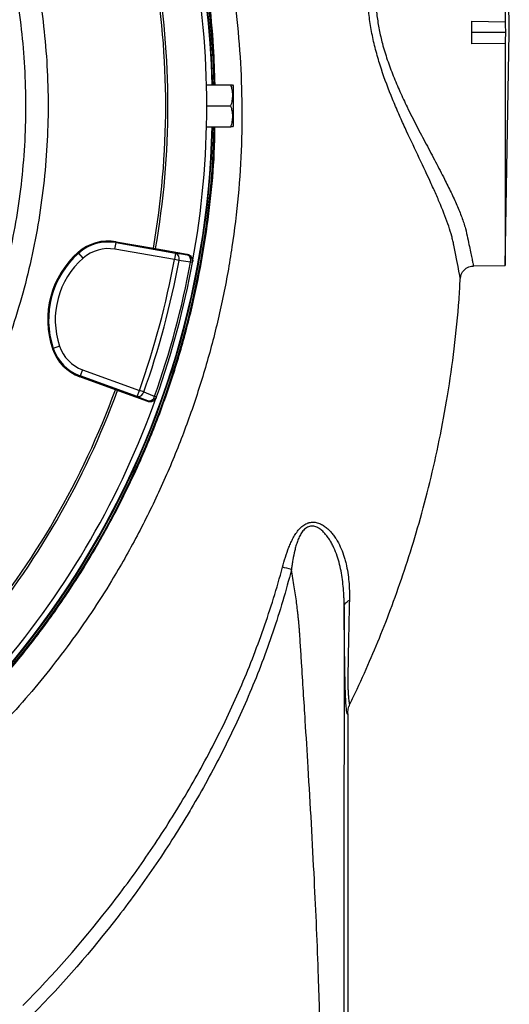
# Model space of a CAD drawing. Header units: millimetres. Extents: x 5255 to 12005, y 4675 to 12925.
# Tile 31 of 38: x 10540 to 11644, y 6649 to 8869. Entities that reach past the tile are written whole.
import ezdxf

# ---------------------------------------------------------------- set-up
doc = ezdxf.new("R2010")
doc.units = ezdxf.units.MM
doc.header["$LTSCALE"] = 5

msp = doc.modelspace()

# ---------------------------------------------------------------- linework, layer by layer
at = {"color": 7, "linetype": 'Continuous', "lineweight": 25}
for p, q in [((11643.7, 8840.2), (11634.5, 9365.2)), ((11634.5, 9365.2), (11634.5, 8864.6)), ((11559.5, 8865.9), (11634.5, 8864.6)), ((11559.5, 8814.5), (11559.5, 8865.9)), ((11635, 8840.2), (11559.5, 8840.2)), ((11634.5, 8315.2), (11643.7, 8840.2)), ((11634.5, 8815.8), (11559.5, 8814.5)), ((11634.5, 8815.8), (11634.5, 8315.2)), ((10961.5, 8722.7), (11016.3, 8722.7)), ((11022, 8720.2), (11020.6, 8722.7)), ((11022, 8630.2), (11022, 8720.2)), ((10962, 8675.2), (11016.3, 8675.2)), ((10961.5, 8627.7), (11016.3, 8627.7)), ((11020.6, 8627.7), (11022, 8630.2)), ((10754.8, 8351.9), (10757.5, 8366.6)), ((10889.1, 8328.2), (10754.8, 8351.9)), ((10757.8, 8368.7), (10757.5, 8366.6)), ((10757.5, 8366.6), (10891.7, 8342.9)), ((10757.8, 8368.7), (10841.6, 8353.9)), ((10841.6, 8353.9), (10917.9, 8340.5)), ((10672.3, 8344.8), (10673.7, 8343.2)), ((10683.6, 8331.9), (10673.7, 8343.2)), ((10891.7, 8342.9), (10889.1, 8328.2)), ((10899.6, 8326.3), (10889.1, 8328.2)), ((10917.7, 8339.3), (10917.9, 8340.5)), ((10929.9, 8321.8), (10925.5, 8322.6)), ((10929.9, 8321.8), (10930.1, 8323)), ((11563, 8313.9), (11634.5, 8315.2)), ((10614.1, 8127.5), (10616.1, 8128.2)), ((10630.3, 8133), (10616.1, 8128.2)), ((10676.2, 8064), (10676.9, 8066)), ((10756.2, 8034.9), (10676.2, 8064)), ((10682, 8080.1), (10676.9, 8066)), ((10805, 8019.3), (10676.9, 8066)), ((10682, 8080.1), (10810.2, 8033.4)), ((10828.9, 8008.4), (10756.2, 8034.9)), ((10805, 8019.3), (10810.2, 8033.4)), ((10820.1, 8029.9), (10810.2, 8033.4)), ((10848.6, 8018.6), (10844.5, 8020)), ((10848.2, 8017.4), (10848.6, 8018.6)), ((10828.9, 8008.4), (10829.3, 8009.5)), ((11279.5, 7303.7), (11279.5, 5800.2))]:
    msp.add_line(p, q, dxfattribs=at)
at = {"color": 8, "linetype": 'Continuous', "lineweight": 25, "flags": 128}
msp.add_lwpolyline([(11533.6, 8285.8), (11533.3, 8287.3), (11532.2, 8292.8), (11530.3, 8302.1), (11528.2, 8312.8), (11525.5, 8326.1), (11522.3, 8342.2), (11518.7, 8360.8), (11518.7, 8360.8), (11518.7, 8360.8)], dxfattribs=at)
at = {"color": 7, "linetype": 'Continuous', "lineweight": 25, "flags": 128}
for points in [[(10891.7, 8342.9), (10905, 8341.1), (10917.7, 8339.3)], [(10925.5, 8322.6), (10904.5, 8325.6), (10899.6, 8326.3)], [(10829.3, 8009.5), (10817.4, 8014.3), (10805, 8019.3)], [(10820.1, 8029.9), (10839.8, 8021.9), (10844.5, 8020)]]:
    msp.add_lwpolyline(points, dxfattribs=at)
at = {"color": 7, "linetype": 'Continuous', "lineweight": 25}
for centre, radius, start, end in [((9004.5, 8675.2), 1975, 1.3781, 85.3935), ((9004.5, 8675.2), 1971.4, 1.3807, 84.4361), ((9004.5, 8675.2), 1970, 1.3816, 84.3878), ((9004.5, 8675.2), 1957.5, 0, 10.3655), ((9004.5, 8675.2), 1865, 350.0805, 9.9195), ((9004.5, 8675.2), 1870, 350.0802, 9.9198), ((9004.5, 8675.2), 1957.5, 349.6345, 0), ((9004.5, 8675.2), 1975, 278.737, 358.6219), ((9004.5, 8675.2), 1971.4, 294.3681, 358.6193), ((9004.5, 8675.2), 1970, 294.4169, 358.6184), ((10740, 8267.6), 102.6, 80, 131.2844), ((10740, 8267.6), 100.5, 80, 131.2844), ((10740, 8267.6), 85.5, 80, 131.2844), ((10806, 8192.5), 202.6, 131.2844, 198.7156), ((10806, 8192.5), 200.5, 131.2844, 198.7156), ((10806, 8192.5), 185.5, 131.2844, 198.7156), ((9004.5, 8675.2), 1916.3, 340.4331, 349.5669), ((9004.5, 8675.2), 1926.9, 340.4331, 349.5669), ((10886.3, 8330.2), 13.8, 343.3665, 66.9057), ((10912.3, 8326.6), 13.8, 343.3838, 66.9104), ((10915.1, 8324.5), 15, 349.6174, 80.017), ((9004.5, 8675.2), 1953.1, 340.4003, 349.5997), ((9004.5, 8675.2), 1957.5, 340.4003, 349.5997), ((10711.3, 8160.4), 102.6, 198.7156, 250), ((10711.3, 8160.4), 100.5, 198.7156, 250), ((10711.3, 8160.4), 85.5, 198.7156, 250), ((9004.5, 8675.2), 1865, 320.0805, 339.9195), ((9004.5, 8675.2), 1870, 320.0802, 339.9198), ((9004.5, 8675.2), 1957.5, 319.6345, 340.3655), ((10806.7, 8033.1), 13.8, 263.0943, 346.6335), ((10831, 8023.2), 13.8, 263.0896, 346.6162), ((10834.5, 8023.6), 15, 249.983, 340.3826)]:
    msp.add_arc(centre, radius, start, end, dxfattribs=at)
at = {"color": 8, "linetype": 'Continuous', "lineweight": 25}
for start, end in [(1.3807, 84.4368), (294.3679, 358.6193)]:
    msp.add_arc((9004.5, 8675.2), 1971.4, start, end, dxfattribs=at)
for points, knots in [([(10056.9, 10392.4), (10056.9, 10392.4), (10083.5, 10376.7), (10136.2, 10343.9), (10212.7, 10290.9), (10287.1, 10233.9), (10359.3, 10173), (10428.9, 10108.3), (10495.2, 10040.8), (10557.8, 9970.5), (10616.9, 9897.9), (10672.9, 9822.1), (10725.7, 9743.3), (10775, 9661.5), (10823.2, 9572.5), (10869.2, 9476), (10911.9, 9371.8), (10949.1, 9264.3), (10980.4, 9153.8), (11005.6, 9040.6), (11024, 8927.1), (11036, 8813.8), (11041.6, 8701.1), (11040.9, 8587), (11033.7, 8472.1), (11019.8, 8356.8), (10999.6, 8243.3), (10973.2, 8132.2), (10941, 8023.6), (10902.4, 7916), (10857.4, 7809.6), (10805.9, 7705.1), (10753.8, 7612.8), (10702.6, 7532.5), (10653.7, 7463), (10601.9, 7395.5), (10546.8, 7329.6), (10488.5, 7265.5), (10426.9, 7203.4), (10362.5, 7143.8), (10289, 7081.4), (10205.8, 7017.5), (10112, 6953.5), (10014, 6894.1), (9911.8, 6839.9), (9805.6, 6791.2), (9698, 6749), (9589.2, 6713.2), (9479.7, 6684), (9384.6, 6663.6), (9325.9, 6654.7), (9304.5, 6651.5)], [0, 0, 0, 0, 0, 0.018711, 0.037432, 0.056144, 0.075247, 0.094361, 0.113465, 0.132276, 0.151097, 0.169908, 0.189089, 0.208282, 0.227463, 0.250072, 0.272698, 0.295307, 0.318584, 0.34188, 0.365157, 0.387817, 0.410494, 0.433153, 0.456474, 0.479814, 0.503136, 0.525858, 0.548598, 0.57132, 0.594707, 0.618113, 0.641499, 0.658496, 0.675493, 0.69262, 0.709747, 0.727264, 0.744781, 0.762427, 0.780074, 0.802847, 0.825638, 0.848411, 0.871846, 0.895301, 0.918736, 0.941474, 0.964229, 0.986967, 1, 1, 1, 1]), ([(10980.6, 8722.7), (10979.8, 8751.1), (10978, 8817), (10967.7, 8919.2), (10951.1, 9028.8), (10928.5, 9136.3), (10899.7, 9243.4), (10864.6, 9349.7), (10823.1, 9454.8), (10778.7, 9550.9), (10732.7, 9638.3), (10686.4, 9717.3), (10636.1, 9794.5), (10581.9, 9869.8), (10523.8, 9943), (10462.8, 10012.9), (10398.9, 10079.4), (10332.6, 10142.4), (10262.9, 10202.7), (10190, 10260), (10114.1, 10314.5), (10061.6, 10347.6), (10035.3, 10364.2)], [0, 0, 0, 0, 0.043065, 0.1001172, 0.1556466, 0.211219, 0.2667485, 0.3238965, 0.3810914, 0.4382395, 0.4845792, 0.5309438, 0.5772836, 0.6245463, 0.6718352, 0.7190979, 0.7654446, 0.8118161, 0.8581627, 0.9054334, 0.9527304, 1, 1, 1, 1]), ([(9354.5, 10235.3), (9367.2, 10232.6), (9412.8, 10223), (9489.7, 10200), (9584.8, 10166.6), (9677.4, 10127), (9764.2, 10083.4), (9845.1, 10036.4), (9920.4, 9986.7), (9993, 9932.8), (10062.4, 9875), (10128.4, 9813.5), (10190.7, 9748.6), (10249, 9680.3), (10303.4, 9608.9), (10353.8, 9534.5), (10400, 9457.4), (10441.9, 9378.1), (10479.1, 9296.6), (10511.5, 9213.3), (10539.3, 9128.2), (10562.3, 9041.6), (10580.5, 8953.8), (10593.8, 8865.3), (10602.1, 8776.1), (10605.2, 8686.5), (10603.2, 8596.5), (10596.1, 8506.7), (10584.1, 8417.4), (10567.1, 8329), (10545.2, 8241.9), (10518.1, 8156.2), (10489.4, 8078.7), (10467.5, 8030.7), (10458.1, 8010)], [0, 0, 0, 0, 0.013704, 0.0491, 0.084532, 0.119929, 0.155221, 0.186838, 0.218555, 0.250322, 0.28209, 0.313807, 0.345425, 0.376868, 0.408409, 0.44, 0.47159, 0.503131, 0.534573, 0.565933, 0.597392, 0.628901, 0.660409, 0.691867, 0.723226, 0.754754, 0.786382, 0.818061, 0.849741, 0.88137, 0.912899, 0.94442, 0.976041, 1, 1, 1, 1]), ([(10412.9, 8031.1), (10421.6, 8050.2), (10442.6, 8096.2), (10470.4, 8171.2), (10496.8, 8254.7), (10518, 8338.8), (10534.4, 8423.1), (10546.2, 8509), (10553.2, 8596.3), (10555.2, 8684.7), (10552.2, 8772.1), (10544.3, 8858.2), (10531.8, 8942.8), (10514.5, 9027.3), (10492.2, 9111.5), (10465, 9195.1), (10433.3, 9276.4), (10397.4, 9355.1), (10357.6, 9431), (10313.3, 9505.3), (10264.4, 9577.7), (10211, 9647.8), (10154.1, 9714.4), (10094.1, 9777.1), (10031.2, 9836), (9964.4, 9891.8), (9894, 9944.3), (9820, 9993.2), (9746, 10036.2), (9672.7, 10073.7), (9600.4, 10106), (9526, 10135), (9449.4, 10160), (9392, 10176.5), (9360, 10183.3), (9354.5, 10184.4)], [0, 0, 0, 0, 0.022967, 0.055176, 0.087358, 0.11863, 0.149926, 0.181198, 0.213387, 0.245603, 0.277792, 0.308906, 0.340043, 0.371156, 0.403169, 0.435207, 0.46722, 0.498423, 0.52965, 0.560853, 0.592953, 0.625079, 0.657179, 0.688552, 0.719949, 0.751322, 0.783606, 0.815916, 0.848199, 0.877042, 0.905903, 0.934745, 0.964293, 0.993862, 1, 1, 1, 1]), ([(11377.7, 9369.7), (11377.8, 9369.1), (11377.9, 9367.8), (11379.3, 9358.6), (11381.1, 9346.1), (11383.2, 9331.3), (11385.9, 9313.1), (11389, 9292.1), (11389.1, 9268.6), (11387.1, 9243.2), (11383.3, 9215), (11378.1, 9185.6), (11372.1, 9155.4), (11365.9, 9124.8), (11359.4, 9092.6), (11353.5, 9061), (11348.7, 9030.4), (11345, 9001.1), (11342.4, 8970.9), (11341.4, 8940.1), (11342.3, 8909.2), (11345.1, 8878), (11350.2, 8846.6), (11358, 8813.2), (11368.5, 8778.4), (11382, 8742.3), (11397.1, 8706.9), (11414.8, 8669.2), (11434.8, 8629.6), (11456.6, 8588.3), (11477.8, 8548.3), (11496.7, 8512), (11512.7, 8479.6), (11525.9, 8450.8), (11537, 8423.5), (11545.3, 8398.6), (11549.8, 8376.5), (11553.8, 8357.5), (11557.1, 8341.6), (11559.8, 8329.2), (11561.6, 8320.4), (11562.8, 8315), (11562.9, 8314.3), (11563, 8314)], [0, 0, 0, 0, 0.034279, 0.068994, 0.094271, 0.11972, 0.145706, 0.171874, 0.195734, 0.219799, 0.244458, 0.269302, 0.291255, 0.313317, 0.335703, 0.3582, 0.37646, 0.394794, 0.413387, 0.432091, 0.45031, 0.468669, 0.487473, 0.50643, 0.529023, 0.551801, 0.575035, 0.598388, 0.627991, 0.657778, 0.688153, 0.718755, 0.743858, 0.769138, 0.795067, 0.821269, 0.846491, 0.871904, 0.897877, 0.924039, 0.949258, 0.974653, 1, 1, 1, 1]), ([(9811.2, 6871), (9832.6, 6880.5), (9887.3, 6904.8), (9973.3, 6950.8), (10069.3, 7008), (10162.6, 7071.5), (10251.3, 7139.5), (10335.2, 7211.7), (10414.2, 7287.6), (10489.7, 7368.6), (10561.1, 7454.6), (10628.2, 7545.3), (10689.4, 7638.8), (10744.7, 7734.8), (10794.2, 7832.6), (10838.5, 7934), (10877.5, 8038.8), (10910.8, 8146.6), (10937.6, 8255.2), (10958.1, 8364), (10972.1, 8472.8), (10979.6, 8560.8), (10980.2, 8612.5), (10980.4, 8627.7)], [0, 0, 0, 0, 0.031479, 0.080678, 0.131309, 0.18198, 0.232611, 0.281814, 0.331054, 0.380257, 0.430889, 0.481562, 0.532194, 0.581405, 0.630653, 0.679863, 0.730504, 0.781185, 0.831825, 0.881058, 0.930329, 0.979561, 1, 1, 1, 1])]:
    msp.add_open_spline(points, degree=3, knots=knots, dxfattribs=at)
at = {"color": 7, "linetype": 'Continuous', "lineweight": 25}
for points, knots in [([(11518.7, 8360.8), (11518.1, 8364.1), (11517.4, 8367.4), (11515.8, 8374.3), (11514.9, 8377.8), (11512, 8388.5), (11509.7, 8395.9), (11502, 8418.8), (11495.8, 8435), (11485, 8460.8), (11481.2, 8469.6), (11475.2, 8483.2), (11473.1, 8487.7), (11468.9, 8497), (11466.8, 8501.7), (11456, 8525.2), (11446.8, 8544.5), (11428.1, 8584.1), (11418.4, 8604.5), (11404, 8636), (11399.2, 8646.6), (11392.1, 8662.8), (11389.8, 8668.3), (11385.1, 8679.2), (11382.8, 8684.7), (11371.5, 8712.3), (11362.9, 8734.8), (11351.6, 8769.4), (11348.1, 8781.1), (11341.6, 8804.8), (11338.6, 8816.9), (11333.5, 8841), (11331.4, 8853.1), (11327.9, 8877.2), (11326.5, 8889.4), (11324.6, 8913.7), (11324.1, 8925.8), (11323.8, 8944.1), (11323.8, 8950.2), (11323.9, 8962.3), (11324.1, 8968.3), (11325.3, 8998.1), (11327.4, 9021.5), (11330.9, 9050), (11331.6, 9055.7), (11333.1, 9067), (11333.9, 9072.6), (11336.3, 9089.3), (11338, 9100.2), (11343.2, 9132.2), (11346.7, 9152.7), (11350.6, 9177.4), (11351.4, 9182.2), (11352.9, 9191.9), (11353.6, 9196.7), (11355.7, 9210.8), (11356.9, 9219.9), (11360.1, 9246.3), (11361.5, 9262.8), (11362.2, 9285.6), (11362.1, 9292.9), (11361.6, 9303.4), (11361.4, 9306.8), (11360.8, 9313.4), (11360.4, 9316.6), (11359.9, 9319.7)], [0, 0, 0, 0, 0.015625, 0.015625, 0.03125, 0.03125, 0.0625, 0.0625, 0.125, 0.125, 0.15625, 0.15625, 0.171875, 0.171875, 0.1875, 0.1875, 0.25, 0.25, 0.3125, 0.3125, 0.34375, 0.34375, 0.359375, 0.359375, 0.375, 0.375, 0.4375, 0.4375, 0.46875, 0.46875, 0.5, 0.5, 0.53125, 0.53125, 0.5625, 0.5625, 0.59375, 0.59375, 0.609375, 0.609375, 0.625, 0.625, 0.6875, 0.6875, 0.703125, 0.703125, 0.71875, 0.71875, 0.75, 0.75, 0.8125, 0.8125, 0.828125, 0.828125, 0.84375, 0.84375, 0.875, 0.875, 0.9375, 0.9375, 0.96875, 0.96875, 0.984375, 0.984375, 1, 1, 1, 1]), ([(11016.3, 8675.2), (11017.6, 8679.1), (11018.7, 8683), (11020.2, 8690.9), (11020.6, 8694.9), (11020.6, 8700.9), (11020.5, 8702.9), (11020.1, 8707), (11019.8, 8709), (11018.7, 8714.9), (11017.6, 8718.8), (11016.3, 8722.7)], [0, 0, 0, 0, 0.25, 0.25, 0.5, 0.5, 0.625, 0.625, 0.75, 0.75, 1, 1, 1, 1]), ([(11016.3, 8722.7), (11016.9, 8722.7), (11018.7, 8722.7), (11020.5, 8722.7), (11020.3, 8722.7), (11020.3, 8722.7)], [0, 0, 0, 0, 0.235758, 0.73738, 1, 1, 1, 1]), ([(11016.3, 8627.7), (11017.6, 8631.6), (11018.7, 8635.5), (11020.2, 8643.4), (11020.6, 8647.4), (11020.6, 8653.4), (11020.5, 8655.4), (11020.1, 8659.5), (11019.8, 8661.5), (11018.7, 8667.4), (11017.6, 8671.3), (11016.3, 8675.2)], [0, 0, 0, 0, 0.25, 0.25, 0.5, 0.5, 0.625, 0.625, 0.75, 0.75, 1, 1, 1, 1]), ([(11020.3, 8627.7), (11020.3, 8627.7), (11020.5, 8627.7), (11018.7, 8627.7), (11016.9, 8627.7), (11016.3, 8627.7)], [0, 0, 0, 0, 0.249762, 0.76424, 1, 1, 1, 1]), ([(10917.9, 8340.5), (10918.9, 8340.3), (10919.9, 8340), (10921.7, 8339.3), (10922.6, 8338.9), (10924.2, 8337.8), (10925, 8337.2), (10926.4, 8335.8), (10927.1, 8335.1), (10928.2, 8333.5), (10928.7, 8332.6), (10929.5, 8330.8), (10929.8, 8329.8), (10930.2, 8327.9), (10930.3, 8326.9), (10930.3, 8325), (10930.3, 8324), (10930.1, 8323)], [0, 0, 0, 0, 0.125, 0.125, 0.25, 0.25, 0.375, 0.375, 0.5, 0.5, 0.625, 0.625, 0.75, 0.75, 0.875, 0.875, 1, 1, 1, 1]), ([(11533.6, 8285.8), (11533.8, 8287.2), (11534, 8290.3), (11535.6, 8295.2), (11538.2, 8300.4), (11542, 8305.1), (11546.7, 8309.1), (11552.4, 8312), (11558, 8313.7), (11561.6, 8313.8), (11563, 8313.8)], [0, 0, 0, 0, 0.093649, 0.208002, 0.347374, 0.475276, 0.614495, 0.758343, 0.90412, 1, 1, 1, 1]), ([(11284.2, 7325.6), (11288.4, 7334), (11304.1, 7366), (11328.8, 7421.6), (11358.9, 7493.7), (11387.4, 7568.8), (11415, 7649.4), (11441.2, 7735.4), (11465.3, 7826.4), (11486.9, 7922.2), (11505.5, 8022.9), (11520.4, 8128.9), (11529.5, 8217.2), (11532.4, 8270.1), (11533.2, 8285.9)], [0, 0, 0, 0, 0.028279, 0.107009, 0.182649, 0.263093, 0.348333, 0.438367, 0.5332, 0.631021, 0.7335, 0.840666, 0.952555, 1, 1, 1, 1]), ([(11533.6, 8285.9), (11533.6, 8285.8), (11533.6, 8285.6), (11533.6, 8285.7), (11533.6, 8285.8)], [0, 0, 0, 0, 0.623354, 1, 1, 1, 1]), ([(10848.2, 8017.4), (10847.9, 8016.5), (10847.5, 8015.6), (10846.4, 8013.9), (10845.9, 8013.1), (10844.5, 8011.7), (10843.8, 8011), (10842.2, 8009.8), (10841.4, 8009.3), (10839.6, 8008.5), (10838.7, 8008.2), (10836.7, 8007.7), (10835.8, 8007.5), (10833.8, 8007.4), (10832.8, 8007.5), (10830.8, 8007.8), (10829.9, 8008), (10828.9, 8008.4)], [0, 0, 0, 0, 0.125, 0.125, 0.25, 0.25, 0.375, 0.375, 0.5, 0.5, 0.625, 0.625, 0.75, 0.75, 0.875, 0.875, 1, 1, 1, 1]), ([(11132.6, 7634.6), (11134.6, 7642.2), (11136.8, 7649.8), (11141.5, 7664.8), (11144.1, 7672.2), (11148.4, 7683.2), (11150, 7686.8), (11153.3, 7693.9), (11155, 7697.4), (11158.7, 7704.3), (11160.7, 7707.6), (11164, 7712.5), (11165.1, 7714.1), (11167.5, 7717.2), (11168.7, 7718.7), (11172.6, 7723), (11175.3, 7725.6), (11181.4, 7730.3), (11184.6, 7732.1), (11188.8, 7733.9), (11189.6, 7734.2), (11191.3, 7734.7), (11192.2, 7735), (11194.8, 7735.6), (11196.6, 7735.9), (11200, 7736.2), (11201.8, 7736.2), (11205.2, 7736), (11206.9, 7735.8), (11212, 7734.8), (11215.1, 7733.7), (11219.7, 7731.6), (11221.2, 7730.9), (11224.1, 7729.2), (11225.5, 7728.3), (11229.6, 7725.5), (11232.2, 7723.5), (11237, 7719.1), (11239.3, 7716.8), (11243.7, 7711.9), (11245.8, 7709.3), (11249.8, 7704), (11251.7, 7701.2), (11257, 7692.8), (11260.1, 7686.9), (11265.7, 7674.8), (11268.1, 7668.5), (11271.4, 7658.9), (11272.4, 7655.7), (11274.2, 7649.2), (11275, 7645.9), (11278.9, 7629.4), (11281, 7615.9), (11283.3, 7588.3), (11283.7, 7574.3), (11283.3, 7560.1)], [0, 0, 0, 0, 0.0625, 0.0625, 0.125, 0.125, 0.15625, 0.15625, 0.1875, 0.1875, 0.21875, 0.21875, 0.234375, 0.234375, 0.25, 0.25, 0.28125, 0.28125, 0.3125, 0.3125, 0.320312, 0.320312, 0.328125, 0.328125, 0.34375, 0.34375, 0.359375, 0.359375, 0.375, 0.375, 0.40625, 0.40625, 0.421875, 0.421875, 0.4375, 0.4375, 0.46875, 0.46875, 0.5, 0.5, 0.53125, 0.53125, 0.5625, 0.5625, 0.625, 0.625, 0.6875, 0.6875, 0.71875, 0.71875, 0.75, 0.75, 0.875, 0.875, 1, 1, 1, 1]), ([(11271.6, 7545.9), (11271.6, 7546.8), (11271.6, 7547.6), (11271.5, 7549.3), (11271.5, 7551.9), (11271.4, 7557.9), (11271.3, 7563), (11270.8, 7573.2), (11270.4, 7580), (11268.8, 7600.1), (11267, 7613.4), (11263.2, 7632.9), (11261.7, 7639.3), (11258.2, 7652.1), (11256.3, 7658.4), (11251.8, 7670.7), (11249.3, 7676.6), (11245.1, 7685.4), (11243.6, 7688.2), (11240.4, 7693.9), (11238.7, 7696.6), (11235.2, 7701.9), (11233.3, 7704.5), (11229.4, 7709.4), (11227.3, 7711.8), (11222.8, 7716.3), (11220.4, 7718.4), (11215.3, 7722.1), (11212.6, 7723.7), (11208.3, 7725.6), (11206.8, 7726.1), (11203.7, 7726.9), (11202.1, 7727.2), (11199, 7727.4), (11197.3, 7727.3), (11194.1, 7726.8), (11192.5, 7726.4), (11189.4, 7725.2), (11187.9, 7724.4), (11185.1, 7722.5), (11183.7, 7721.4), (11179.8, 7717.8), (11177.6, 7715.1), (11173.7, 7709.2), (11172, 7706), (11168.9, 7699.6), (11167.5, 7696.2), (11165.1, 7689.5), (11164, 7686.1), (11162, 7679.2), (11161, 7675.7), (11158.5, 7665.2), (11157.1, 7658.1), (11155.3, 7647.4), (11154.7, 7643.9), (11153.9, 7638.5), (11153.6, 7636.8), (11153.3, 7634.1), (11153.1, 7633.2), (11152.9, 7631.4), (11152.8, 7630.5), (11152.7, 7629.6)], [0, 0, 0, 0, 0.007812, 0.007812, 0.015625, 0.03125, 0.0625, 0.0625, 0.125, 0.125, 0.25, 0.25, 0.3125, 0.3125, 0.375, 0.375, 0.4375, 0.4375, 0.46875, 0.46875, 0.5, 0.5, 0.53125, 0.53125, 0.5625, 0.5625, 0.59375, 0.59375, 0.625, 0.625, 0.640625, 0.640625, 0.65625, 0.65625, 0.671875, 0.671875, 0.6875, 0.6875, 0.703125, 0.703125, 0.71875, 0.71875, 0.75, 0.75, 0.78125, 0.78125, 0.8125, 0.8125, 0.84375, 0.84375, 0.875, 0.875, 0.9375, 0.9375, 0.96875, 0.96875, 0.984375, 0.984375, 0.992188, 0.992188, 1, 1, 1, 1]), ([(10547.5, 6646.5), (10616, 6715.4), (10679.9, 6787.9), (10769, 6901.9), (10797.6, 6940.8), (10838.7, 7000.6), (10852.1, 7020.7), (10878.3, 7061.5), (10891.2, 7082.1), (10916.2, 7123.7), (10928.4, 7144.7), (10952.1, 7187.1), (10963.6, 7208.4), (10997.2, 7273), (11017.9, 7316.7), (11056.3, 7405.3), (11073.9, 7450.2), (11105.7, 7541.4), (11120, 7587.6), (11132.6, 7634.6)], [0, 0, 0, 0, 0.25, 0.25, 0.375, 0.375, 0.4375, 0.4375, 0.5, 0.5, 0.5625, 0.5625, 0.625, 0.625, 0.75, 0.75, 0.875, 0.875, 1, 1, 1, 1]), ([(11152.7, 7629.6), (11140.5, 7581.8), (11126.6, 7534.8), (11095.3, 7442.2), (11078, 7396.7), (11049.6, 7329.3), (11039.8, 7307), (11019.2, 7262.8), (11008.6, 7240.9), (10975.4, 7175.6), (10951.8, 7132.7), (10920.6, 7079.8), (10914.3, 7069.3), (10901.5, 7048.3), (10895, 7037.8), (10875.3, 7006.7), (10861.8, 6986.2), (10820.6, 6925.4), (10792, 6885.8), (10702.5, 6769.6), (10638.1, 6695.8), (10569.1, 6625.7)], [0, 0, 0, 0, 0.125, 0.125, 0.25, 0.25, 0.3125, 0.3125, 0.375, 0.375, 0.5, 0.5, 0.53125, 0.53125, 0.5625, 0.5625, 0.625, 0.625, 0.75, 0.75, 1, 1, 1, 1]), ([(11220.8, 5800.2), (11220.8, 5872.7), (11220.8, 6018.7), (11220.8, 6190.4), (11220.8, 6303.2), (11220.7, 6362.8), (11220.5, 6415.9), (11219.7, 6480.8), (11218.4, 6551.7), (11216.4, 6630.4), (11212.4, 6756.7), (11204.3, 6941.3), (11193.5, 7134), (11183.4, 7297.2), (11178, 7382.5), (11174.3, 7439.3), (11173.1, 7459), (11172.1, 7475), (11171.2, 7487.3), (11170.6, 7495.9), (11169.9, 7504.4), (11169.1, 7512.8), (11168.3, 7521.2), (11167.4, 7529.5), (11166.2, 7540.6), (11164.4, 7554.8), (11162, 7572.3), (11159.2, 7590.7), (11156.1, 7609.9), (11153.8, 7622.9), (11152.7, 7629.6)], [0, 0, 0, 0, 0.118791, 0.239073, 0.28114, 0.303563, 0.336644, 0.368056, 0.409791, 0.452798, 0.497079, 0.616722, 0.755358, 0.813014, 0.884591, 0.895362, 0.906132, 0.916903, 0.921633, 0.926327, 0.930987, 0.935612, 0.940203, 0.944759, 0.949281, 0.958491, 0.968166, 0.978308, 0.988919, 1, 1, 1, 1]), ([(11271.6, 7545.9), (11271.7, 7548.5), (11272.7, 7551), (11276.7, 7555.9), (11279.7, 7558.1), (11283.3, 7560.1)], [0, 0, 0, 0, 0.5, 0.5, 1, 1, 1, 1]), ([(11283.3, 7560.1), (11282.8, 7539), (11282.4, 7518.6), (11281.7, 7489.2), (11281.5, 7479.6), (11281.1, 7460.9), (11281, 7451.8), (11280.7, 7438.6), (11280.6, 7434.3), (11280.5, 7425.8), (11280.4, 7421.7), (11280.2, 7409.6), (11280.1, 7402.1), (11280, 7388.4), (11279.9, 7382.1), (11279.9, 7374), (11279.9, 7371.4), (11279.9, 7368), (11279.9, 7366.9), (11280, 7365.4), (11280, 7364.6), (11280, 7363.8), (11280, 7363.5), (11280, 7363.2), (11280, 7363.1), (11280, 7363)], [0, 0, 0, 0, 0.25, 0.25, 0.375, 0.375, 0.5, 0.5, 0.5625, 0.5625, 0.625, 0.625, 0.75, 0.75, 0.875, 0.875, 0.9375, 0.9375, 0.96875, 0.96875, 0.984375, 0.992187, 0.996094, 0.996094, 1, 1, 1, 1]), ([(11271.6, 7545.9), (11271.6, 7543.6), (11271.6, 7539), (11271.5, 7532.1), (11271.5, 7519.4), (11271.5, 7498.2), (11271.5, 7473.8), (11271.5, 7452.2), (11271.4, 7435.9), (11271.4, 7419.7), (11271.4, 7403.5), (11271.4, 7387.2), (11271.4, 7371), (11271.4, 7341.8), (11271.3, 7299.3), (11271.3, 7243), (11271.2, 7185.6), (11271.1, 7113), (11271.1, 7027.4), (11271, 6931), (11270.9, 6840.2), (11270.9, 6754.8), (11270.8, 6661), (11270.8, 6558.8), (11270.8, 6471.8), (11270.8, 6411), (11270.8, 6373.2), (11270.8, 6334.6), (11270.8, 6282.8), (11270.8, 6174.7), (11270.8, 6009.3), (11270.8, 5869.6), (11270.8, 5800.2)], [0, 0, 0, 0, 0.003992, 0.007929, 0.011812, 0.025941, 0.044403, 0.053729, 0.063048, 0.072358, 0.08166, 0.090954, 0.10024, 0.109518, 0.141147, 0.173392, 0.206251, 0.239725, 0.29812, 0.353333, 0.40537, 0.454238, 0.499941, 0.566502, 0.629937, 0.649278, 0.670938, 0.694919, 0.715738, 0.759899, 0.880652, 1, 1, 1, 1]), ([(11279.5, 7303.7), (11279.1, 7302.9), (11278.7, 7303.1), (11278.1, 7305), (11277.9, 7305.8), (11277.5, 7308), (11277.3, 7309.4), (11276.7, 7314.2), (11276.3, 7318.5), (11275.6, 7328.8), (11275.2, 7334.9), (11274.7, 7343.8), (11274.6, 7345.8), (11274.4, 7350.4), (11274.3, 7352.9), (11274.1, 7361.1), (11273.9, 7367.4), (11273.6, 7381.3), (11273.4, 7389), (11273.2, 7401.3), (11273.1, 7405.6), (11273, 7414.3), (11272.9, 7418.7), (11272.7, 7432.4), (11272.6, 7441.8), (11272.4, 7461.2), (11272.2, 7471.2), (11271.9, 7502), (11271.7, 7523.6), (11271.6, 7545.9)], [0, 0, 0, 0, 0.125, 0.125, 0.1875, 0.1875, 0.25, 0.25, 0.375, 0.375, 0.5, 0.5, 0.53125, 0.53125, 0.5625, 0.5625, 0.625, 0.625, 0.6875, 0.6875, 0.71875, 0.71875, 0.75, 0.75, 0.8125, 0.8125, 0.875, 0.875, 1, 1, 1, 1]), ([(11280, 7363), (11280, 7362.8), (11280, 7362.6), (11280, 7362.2), (11280.1, 7361.5), (11280.1, 7360), (11280.3, 7357.1), (11280.4, 7354.8), (11280.7, 7350.2), (11280.9, 7347.5), (11281.4, 7339.9), (11281.8, 7335.7), (11282.4, 7331), (11282.6, 7329.7), (11283, 7327.5), (11283.2, 7326.7), (11283.7, 7324.9), (11284.1, 7324.7), (11284.5, 7325.5)], [0, 0, 0, 0, 0.007813, 0.007813, 0.015625, 0.03125, 0.0625, 0.125, 0.125, 0.25, 0.25, 0.5, 0.5, 0.625, 0.625, 0.75, 0.75, 1, 1, 1, 1]), ([(11279.5, 7303.7), (11279.5, 7307.5), (11280, 7311.2), (11281.2, 7316.7), (11281.7, 7318.5), (11282.7, 7321.2), (11283, 7322.1), (11283.7, 7323.8), (11284.1, 7324.7), (11284.5, 7325.5)], [0, 0, 0, 0, 0.5, 0.5, 0.75, 0.75, 0.875, 0.875, 1, 1, 1, 1])]:
    msp.add_open_spline(points, degree=3, knots=knots, dxfattribs=at)
for points in [[(11634.5, 8864.6), (11634.7, 8856.5), (11634.8, 8848.3), (11635, 8840.2)], [(11635, 8840.2), (11634.8, 8832.1), (11634.7, 8823.9), (11634.5, 8815.8)], [(11152.7, 7629.6), (11145.8, 7631.4), (11138.8, 7633.1), (11132.6, 7634.6)]]:
    msp.add_open_spline(points, degree=3, dxfattribs=at)

doc.saveas('drawing.dxf')
